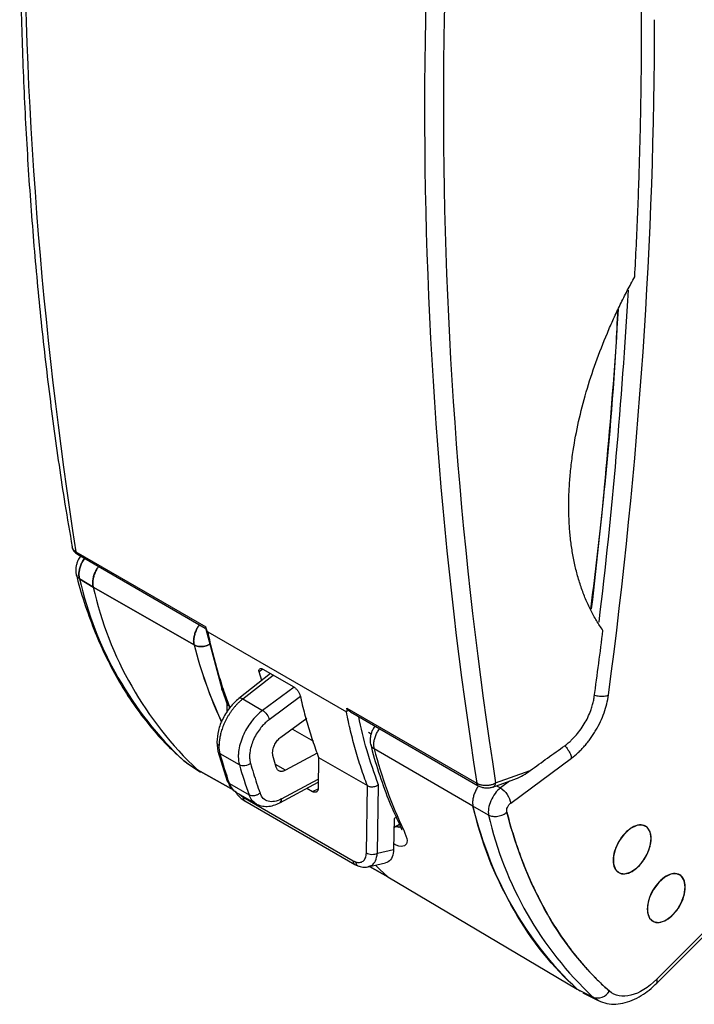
# Model space of a CAD drawing. Header units: millimetres. Extents: x 10 to 410, y 10 to 314.
# Tile 22 of 31: x 305 to 330, y 175 to 211. Entities that reach past the tile are written whole.
import ezdxf

# ---------------------------------------------------------------- set-up
doc = ezdxf.new("R2010")
doc.units = ezdxf.units.MM
doc.header["$LTSCALE"] = 1.5

msp = doc.modelspace()

# ---------------------------------------------------------------- linework, layer by layer
for p, q in [((306.849, 191.472), (311.69, 188.678)), ((306.908, 191.376), (311.67, 188.627)), ((306.985, 190.463), (307.498, 190.154)), ((307.498, 190.154), (306.985, 190.463)), ((307.498, 190.154), (311.254, 188)), ((311.254, 188), (307.498, 190.154)), ((311.676, 188.633), (312.282, 186.363)), ((311.761, 188.488), (316.926, 185.507)), ((313.819, 187.096), (313.675, 186.994)), ((313.841, 187.087), (314.942, 186.451)), ((314.106, 186.934), (312.917, 186.002)), ((313.069, 185.989), (314.203, 186.878)), ((313.675, 186.994), (313.674, 186.997)), ((313.772, 186.672), (313.675, 186.994)), ((312.282, 186.363), (312.49, 185.786)), ((314.978, 186.425), (313.807, 185.562)), ((313.069, 185.989), (313.807, 185.562)), ((315.216, 186.075), (314.049, 185.215)), ((315.204, 186.114), (315.205, 186.111)), ((312.469, 185.844), (312.474, 185.486)), ((312.556, 185.733), (312.616, 185.698)), ((312.556, 185.733), (312.558, 185.617)), ((316.941, 185.647), (321.781, 182.852)), ((314.482, 184.559), (315.448, 185.27)), ((317.078, 185.505), (321.84, 182.756)), ((315.715, 184.4), (314.926, 184.856)), ((317.747, 184.748), (317.849, 184.689)), ((312.099, 184.378), (312.141, 184.049)), ((321.64, 181.99), (317.966, 184.125)), ((321.64, 181.99), (317.966, 184.125)), ((310.625, 183.917), (310.84, 183.72)), ((310.625, 183.917), (310.84, 183.72)), ((312.141, 184.049), (312.492, 182.927)), ((312.94, 183.534), (312.226, 183.946)), ((314.312, 183.444), (314.191, 183.887)), ((315.843, 183.972), (314.653, 183.332)), ((315.892, 183.807), (315.875, 182.658)), ((315.892, 183.807), (317.708, 182.759)), ((323.048, 182.109), (325.311, 183.783)), ((310.87, 183.685), (311.396, 183.335)), ((310.87, 183.685), (311.396, 183.335)), ((310.97, 183.609), (310.87, 183.685)), ((310.886, 183.679), (310.982, 183.613)), ((310.886, 183.679), (310.95, 183.635)), ((310.97, 183.609), (311.497, 183.257)), ((310.97, 183.609), (311.497, 183.257)), ((312.737, 182.586), (311.384, 183.346)), ((311.384, 183.346), (312.737, 182.586)), ((314.653, 183.332), (314.284, 183.545)), ((314.513, 182.264), (315.88, 182.999)), ((322.378, 182.706), (323.166, 182.989)), ((322.486, 182.864), (323.773, 183.325)), ((312.574, 182.833), (313.301, 182.413)), ((314.447, 182.125), (315.878, 182.894)), ((315.449, 182.664), (315.663, 182.54)), ((315.663, 182.54), (315.87, 182.636)), ((317.67, 180.254), (317.708, 182.759)), ((318.083, 180.244), (318.121, 182.791)), ((322.521, 182.757), (322.664, 182.678)), ((322.521, 182.757), (322.664, 182.678)), ((323.006, 182.931), (322.664, 182.678)), ((312.813, 182.515), (313.572, 182.077)), ((312.947, 182.438), (313.083, 182.328)), ((313.083, 182.328), (317.18, 179.963)), ((313.146, 182.19), (317.242, 179.825)), ((322.225, 181.665), (321.64, 181.99)), ((322.225, 181.665), (321.64, 181.99)), ((318.704, 181.533), (318.687, 180.382)), ((318.787, 181.58), (318.704, 181.533)), ((318.699, 181.204), (318.904, 181.323)), ((334.233, 181.295), (328.485, 175.549)), ((328.485, 175.399), (334.233, 181.146)), ((328.485, 175.399), (334.233, 181.146)), ((318.083, 180.244), (318.687, 180.382)), ((317.243, 179.825), (317.376, 179.763)), ((317.733, 179.734), (318.383, 179.883)), ((318.47, 179.366), (317.791, 179.747)), ((317.791, 179.747), (318.47, 179.366)), ((318.47, 179.366), (325.526, 175.182)), ((318.47, 179.366), (325.526, 175.182)), ((326.11, 174.887), (325.54, 175.17)), ((326.11, 174.887), (325.54, 175.17)), ((325.562, 175.159), (325.63, 175.119)), ((325.578, 175.151), (325.636, 175.117)), ((325.735, 175.037), (326.31, 174.753)), ((325.735, 175.037), (326.31, 174.753)), ((326.31, 174.753), (326.11, 174.887))]:
    msp.add_line(p, q)
at = {"flags": 128}
for points in [[(328.276, 180.792), (328.238, 181.035), (328.127, 181.208), (327.956, 181.291), (327.743, 181.276), (327.511, 181.164), (327.285, 180.968), (327.09, 180.708), (326.947, 180.414), (326.872, 180.116), (326.872, 179.847), (326.947, 179.637), (327.09, 179.507), (327.285, 179.472), (327.511, 179.537), (327.743, 179.693), (327.956, 179.924), (328.127, 180.205), (328.238, 180.505), (328.276, 180.792)], [(318.014, 179.798), (318.174, 179.64), (318.47, 179.366)], [(329.549, 178.981), (329.511, 179.224), (329.4, 179.397), (329.229, 179.48), (329.016, 179.465), (328.784, 179.353), (328.558, 179.157), (328.363, 178.897), (328.22, 178.603), (328.145, 178.305), (328.145, 178.036), (328.22, 177.826), (328.363, 177.696), (328.558, 177.661), (328.784, 177.726), (329.016, 177.882), (329.229, 178.113), (329.4, 178.394), (329.511, 178.694), (329.549, 178.981)]]:
    msp.add_lwpolyline(points, dxfattribs=at)
for centre, radius, start, end in [((468.942, 216.653), 164.037, 171.11046, 188.83001), ((483.874, 208.032), 164.037, 171.11046, 188.83001), ((484.184, 208.035), 163.646, 171.0613, 188.84811), ((128.715, 212.517), 199.036, 353.16845, 356.74272), ((128.474, 212.688), 198.961, 353.26217, 356.48776), ((306.98, 191.486), 0.131, 186.1254, 236.8546), ((319.976, 193.407), 13.32, 192.7671, 226.8758), ((320.535, 193.082), 13.362, 192.661, 226.7761), ((327.052, 192.018), 16.3, 194.271, 205.0024), ((327.054, 192.019), 16.303, 194.2714, 204.981), ((333.685, 188.119), 16.219, 194.2564, 205.6565), ((322.305, 182.872), 0.181, 293.8851, 357.4535), ((334.677, 184.918), 13.362, 192.661, 226.7761), ((335.215, 184.609), 13.32, 192.7671, 226.8758), ((328.369, 175.474), 0.139, 327.9581, 32.7269), ((326.286, 175.359), 0.504, 249.5521, 329.8774)]:
    msp.add_arc(centre, radius, start, end)
for points, knots in [([(306.744, 242.262), (306.667, 241.739), (306.424, 240.084), (306.079, 237.32), (305.706, 233.971), (305.397, 230.647), (305.147, 227.348), (304.958, 224.076), (304.829, 220.834), (304.762, 217.622), (304.756, 214.442), (304.812, 211.297), (304.929, 208.187), (305.107, 205.116), (305.347, 202.083), (305.647, 199.091), (306.012, 196.143), (306.366, 193.662), (306.622, 192.183), (306.714, 191.654)], [0, 0, 0, 0, 0.028751, 0.090915, 0.153129, 0.215388, 0.277691, 0.340032, 0.40241, 0.464822, 0.527266, 0.589741, 0.652245, 0.714777, 0.777338, 0.839925, 0.902541, 0.965184, 1, 1, 1, 1]), ([(327.922, 211.015), (327.921, 211.347), (327.92, 212.01), (327.911, 213), (327.896, 213.988), (327.875, 214.971), (327.847, 215.952), (327.792, 217.587), (327.686, 219.864), (327.515, 222.442), (327.33, 224.681), (327.147, 226.589), (326.939, 228.48), (326.705, 230.356), (326.449, 232.22), (326.256, 233.45), (326.16, 234.066)], [0, 0, 0, 0, 0.041311, 0.082605, 0.123894, 0.165192, 0.20651, 0.247862, 0.37253, 0.497275, 0.581021, 0.664659, 0.748284, 0.831989, 0.915864, 1, 1, 1, 1]), ([(327.666, 201.706), (327.686, 202.099), (327.728, 202.885), (327.779, 204.06), (327.823, 205.229), (327.859, 206.394), (327.887, 207.555), (327.907, 208.712), (327.92, 209.866), (327.921, 210.632), (327.922, 211.015)], [0, 0, 0, 0, 0.1252213, 0.2502787, 0.3752223, 0.5001024, 0.6249696, 0.7498744, 0.8748676, 1, 1, 1, 1]), ([(325.209, 193.189), (325.21, 193.283), (325.212, 193.471), (325.222, 193.757), (325.239, 194.046), (325.263, 194.339), (325.293, 194.635), (325.33, 194.935), (325.409, 195.493), (325.564, 196.318), (325.848, 197.415), (326.207, 198.517), (326.562, 199.429), (326.877, 200.147), (327.125, 200.674), (327.386, 201.194), (327.573, 201.535), (327.666, 201.706)], [0, 0, 0, 0, 0.035738, 0.07149, 0.107276, 0.143117, 0.179032, 0.215041, 0.251164, 0.37831, 0.50484, 0.630303, 0.756183, 0.817561, 0.87858, 0.939355, 1, 1, 1, 1]), ([(326.033, 189.318), (326.172, 190.476), (326.569, 193.776), (326.895, 197.498), (327.02, 200.027), (327.043, 200.484)], [0, 0, 0, 0, 0.306885, 0.874645, 1, 1, 1, 1]), ([(326.483, 188.542), (326.441, 188.601), (326.359, 188.718), (326.242, 188.903), (326.131, 189.094), (326.026, 189.293), (325.927, 189.498), (325.834, 189.711), (325.747, 189.93), (325.666, 190.157), (325.59, 190.39), (325.501, 190.703), (325.405, 191.102), (325.317, 191.596), (325.254, 192.109), (325.216, 192.639), (325.211, 193.006), (325.209, 193.189)], [0, 0, 0, 0, 0.0503678, 0.1007469, 0.1511675, 0.2016599, 0.2522539, 0.302979, 0.3538645, 0.4049393, 0.4562318, 0.50777, 0.6064443, 0.7047911, 0.8030233, 0.9013552, 1, 1, 1, 1]), ([(306.706, 191.649), (306.713, 191.62), (306.728, 191.564), (306.775, 191.488), (306.835, 191.423), (306.884, 191.392), (306.908, 191.376)], [0, 0, 0, 0, 0.26853, 0.526535, 0.770872, 1, 1, 1, 1]), ([(306.708, 191.653), (306.709, 191.643), (306.712, 191.612), (306.748, 191.546), (306.809, 191.502), (306.849, 191.472)], [0, 0, 0, 0, 0.154942, 0.445905, 1, 1, 1, 1]), ([(307.023, 191.31), (307.005, 191.283), (306.963, 191.221), (306.911, 191.111), (306.869, 190.987), (306.845, 190.861), (306.84, 190.737), (306.854, 190.663), (306.862, 190.626)], [0, 0, 0, 0, 0.130273, 0.298575, 0.469582, 0.64351, 0.82049, 1, 1, 1, 1]), ([(307.023, 191.31), (307.005, 191.283), (306.963, 191.221), (306.911, 191.111), (306.869, 190.987), (306.845, 190.861), (306.84, 190.737), (306.854, 190.663), (306.862, 190.626)], [0, 0, 0, 0, 0.130273, 0.298575, 0.469582, 0.64351, 0.82049, 1, 1, 1, 1]), ([(307.175, 191.222), (307.156, 191.196), (307.107, 191.128), (307.045, 191.004), (306.993, 190.859), (306.965, 190.716), (306.96, 190.58), (306.977, 190.502), (306.985, 190.463)], [0, 0, 0, 0, 0.1094916, 0.2874906, 0.4654894, 0.6436311, 0.8219921, 1, 1, 1, 1]), ([(306.985, 190.463), (306.977, 190.502), (306.96, 190.58), (306.965, 190.716), (306.993, 190.859), (307.045, 191.004), (307.107, 191.128), (307.156, 191.196), (307.175, 191.222)], [0, 0, 0, 0, 0.178008, 0.356369, 0.534511, 0.712509, 0.890508, 1, 1, 1, 1]), ([(307.498, 190.154), (307.49, 190.192), (307.474, 190.269), (307.48, 190.405), (307.509, 190.547), (307.561, 190.692), (307.624, 190.819), (307.676, 190.891), (307.697, 190.921)], [0, 0, 0, 0, 0.17541, 0.350901, 0.52651, 0.702252, 0.878132, 1, 1, 1, 1]), ([(307.698, 190.92), (307.677, 190.891), (307.626, 190.82), (307.563, 190.693), (307.51, 190.548), (307.481, 190.406), (307.474, 190.27), (307.49, 190.192), (307.498, 190.154)], [0, 0, 0, 0, 0.119771, 0.295511, 0.471391, 0.647421, 0.82361, 1, 1, 1, 1]), ([(306.866, 190.631), (306.886, 190.546), (306.993, 190.097), (307.24, 189.33), (307.612, 188.334), (308.044, 187.391), (308.531, 186.499), (309.074, 185.662), (309.677, 184.886), (310.195, 184.303), (310.529, 184.003), (310.625, 183.917)], [0, 0, 0, 0, 0.030291, 0.159576, 0.289234, 0.41933, 0.54995, 0.681209, 0.813249, 0.946247, 1, 1, 1, 1]), ([(306.866, 190.631), (306.886, 190.546), (306.993, 190.097), (307.24, 189.33), (307.612, 188.334), (308.044, 187.391), (308.531, 186.499), (309.074, 185.662), (309.677, 184.886), (310.195, 184.303), (310.529, 184.003), (310.625, 183.917)], [0, 0, 0, 0, 0.030292, 0.15958, 0.289241, 0.41934, 0.549964, 0.681225, 0.813268, 0.946269, 1, 1, 1, 1]), ([(306.985, 190.463), (306.945, 190.494), (306.885, 190.54), (306.874, 190.607), (306.87, 190.629)], [0, 0, 0, 0, 0.668721, 1, 1, 1, 1]), ([(306.985, 190.463), (306.945, 190.494), (306.885, 190.54), (306.874, 190.607), (306.87, 190.629)], [0, 0, 0, 0, 0.668721, 1, 1, 1, 1]), ([(311.254, 188), (311.247, 188.038), (311.234, 188.114), (311.242, 188.248), (311.272, 188.39), (311.325, 188.535), (311.386, 188.659), (311.434, 188.727), (311.452, 188.753)], [0, 0, 0, 0, 0.178499, 0.357259, 0.535724, 0.714012, 0.892303, 1, 1, 1, 1]), ([(311.452, 188.753), (311.434, 188.727), (311.386, 188.659), (311.325, 188.535), (311.272, 188.39), (311.242, 188.248), (311.234, 188.114), (311.247, 188.038), (311.254, 188)], [0, 0, 0, 0, 0.1076971, 0.285988, 0.4642756, 0.6427407, 0.8215009, 1, 1, 1, 1]), ([(311.673, 188.632), (311.672, 188.63), (311.669, 188.626), (311.678, 188.633), (311.687, 188.641), (311.691, 188.652), (311.692, 188.666), (311.69, 188.674), (311.69, 188.678)], [0, 0, 0, 0, 0.255547, 0.533692, 0.679649, 0.864164, 0.936848, 1, 1, 1, 1]), ([(311.761, 188.488), (311.759, 188.49), (311.753, 188.495), (311.747, 188.507), (311.739, 188.523), (311.73, 188.544), (311.721, 188.571), (311.711, 188.602), (311.7, 188.638), (311.693, 188.664), (311.69, 188.678)], [0, 0, 0, 0, 0.0374122, 0.0930751, 0.1738794, 0.2820112, 0.4183476, 0.5833154, 0.7771515, 1, 1, 1, 1]), ([(311.761, 188.488), (311.789, 188.359), (311.844, 188.101), (311.936, 187.722), (312.033, 187.348), (312.137, 186.981), (312.247, 186.62), (312.325, 186.385), (312.364, 186.267)], [0, 0, 0, 0, 0.166802, 0.33355, 0.500244, 0.666883, 0.833468, 1, 1, 1, 1]), ([(326.16, 186.073), (326.216, 186.486), (326.328, 187.31), (326.431, 188.132), (326.483, 188.542)], [0, 0, 0, 0, 0.500193, 1, 1, 1, 1]), ([(311.838, 188.029), (311.822, 188.018), (311.755, 187.973), (311.603, 187.939), (311.409, 187.934), (311.306, 187.978), (311.254, 188)], [0, 0, 0, 0, 0.0916963, 0.3944642, 0.6972321, 1, 1, 1, 1]), ([(311.254, 188), (311.306, 187.978), (311.409, 187.934), (311.603, 187.939), (311.755, 187.973), (311.822, 188.018), (311.838, 188.028)], [0, 0, 0, 0, 0.30284, 0.60568, 0.90852, 1, 1, 1, 1]), ([(313.674, 186.997), (313.673, 187.006), (313.669, 187.024), (313.669, 187.048), (313.674, 187.083), (313.699, 187.117), (313.75, 187.123), (313.799, 187.109), (313.827, 187.094), (313.841, 187.087)], [0, 0, 0, 0, 0.083856, 0.167027, 0.250901, 0.500418, 0.749604, 0.874167, 1, 1, 1, 1]), ([(312.364, 186.267), (312.34, 186.284), (312.301, 186.31), (312.291, 186.35), (312.288, 186.365)], [0, 0, 0, 0, 0.644356, 1, 1, 1, 1]), ([(314.942, 186.451), (314.951, 186.446), (314.97, 186.434), (314.999, 186.412), (315.046, 186.372), (315.11, 186.302), (315.163, 186.22), (315.192, 186.157), (315.2, 186.128), (315.204, 186.114)], [0, 0, 0, 0, 0.084297, 0.167349, 0.250617, 0.4998, 0.749315, 0.874667, 1, 1, 1, 1]), ([(312.921, 186.005), (312.809, 185.903), (312.587, 185.699), (312.318, 185.271), (312.135, 184.807), (312.111, 184.52), (312.099, 184.377)], [0, 0, 0, 0, 0.249677, 0.499401, 0.749431, 1, 1, 1, 1]), ([(313.069, 185.989), (313.04, 185.965), (312.982, 185.919), (312.899, 185.84), (312.819, 185.757), (312.743, 185.669), (312.672, 185.579), (312.605, 185.485), (312.543, 185.39), (312.487, 185.294), (312.435, 185.198), (312.389, 185.101), (312.347, 185.006), (312.311, 184.912), (312.28, 184.82), (312.254, 184.73), (312.232, 184.643), (312.215, 184.559), (312.202, 184.478), (312.193, 184.4), (312.188, 184.326), (312.187, 184.279), (312.187, 184.255)], [0, 0, 0, 0, 0.059893, 0.118744, 0.176554, 0.233323, 0.28905, 0.343736, 0.397381, 0.449984, 0.501547, 0.552067, 0.601547, 0.649985, 0.697381, 0.743737, 0.789051, 0.833323, 0.876554, 0.918744, 0.959893, 1, 1, 1, 1]), ([(313.069, 185.989), (313.042, 186), (312.987, 186.024), (312.936, 186.022), (312.923, 186.005), (312.922, 186.003)], [0, 0, 0, 0, 0.473478, 0.946956, 1, 1, 1, 1]), ([(315.205, 186.111), (315.231, 185.996), (315.284, 185.766), (315.371, 185.427), (315.463, 185.093), (315.562, 184.764), (315.666, 184.439), (315.775, 184.12), (315.853, 183.911), (315.892, 183.807)], [0, 0, 0, 0, 0.142938, 0.285849, 0.428733, 0.57159, 0.71442, 0.857223, 1, 1, 1, 1]), ([(325.06, 184.247), (325.082, 184.263), (325.126, 184.296), (325.192, 184.349), (325.268, 184.415), (325.353, 184.497), (325.479, 184.629), (325.629, 184.813), (325.788, 185.052), (325.924, 185.301), (326.021, 185.53), (326.088, 185.731), (326.133, 185.905), (326.151, 186.017), (326.16, 186.073)], [0, 0, 0, 0, 0.04106, 0.082087, 0.123194, 0.184871, 0.247431, 0.373869, 0.501317, 0.624401, 0.746789, 0.831861, 0.915935, 1, 1, 1, 1]), ([(325.311, 183.783), (325.397, 183.846), (325.522, 183.951), (325.683, 184.109), (325.801, 184.238), (325.915, 184.374), (326.023, 184.517), (326.124, 184.666), (326.252, 184.872), (326.394, 185.141), (326.576, 185.583), (326.659, 185.916), (326.688, 186.129)], [0, 0, 0, 0, 0.000361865, 0.000542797, 0.00072373, 0.000904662, 0.001085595, 0.001266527, 0.001447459, 0.001809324, 0.002171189, 0.002894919, 0.002894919, 0.002894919, 0.002894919]), ([(325.311, 183.783), (325.397, 183.846), (325.522, 183.951), (325.683, 184.109), (325.801, 184.238), (325.915, 184.374), (326.023, 184.517), (326.124, 184.666), (326.252, 184.872), (326.394, 185.141), (326.576, 185.583), (326.659, 185.916), (326.688, 186.129)], [0, 0, 0, 0, 0.000361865, 0.000542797, 0.00072373, 0.000904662, 0.001085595, 0.001266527, 0.001447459, 0.001809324, 0.002171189, 0.002894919, 0.002894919, 0.002894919, 0.002894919]), ([(326.17, 186.124), (326.23, 186.111), (326.351, 186.085), (326.541, 186.087), (326.639, 186.115), (326.688, 186.129)], [0, 0, 0, 0, 0.327195, 0.663597, 1, 1, 1, 1]), ([(326.17, 186.124), (326.23, 186.111), (326.351, 186.085), (326.541, 186.087), (326.639, 186.115), (326.688, 186.129)], [0, 0, 0, 0, 0.327195, 0.663597, 1, 1, 1, 1]), ([(312.483, 185.819), (312.486, 185.808), (312.494, 185.773), (312.531, 185.749), (312.556, 185.733)], [0, 0, 0, 0, 0.312546, 1, 1, 1, 1]), ([(313.807, 185.562), (313.658, 185.451), (313.369, 185.163), (313.043, 184.604), (312.915, 184.144), (312.9, 183.903), (312.9, 183.843)], [1.727876, 1.727876, 1.727876, 1.727876, 2.149928, 2.571981, 2.994034, 3.141613, 3.141613, 3.141613, 3.141613]), ([(313.807, 185.562), (313.862, 185.53), (313.92, 185.473), (314.009, 185.345), (314.04, 185.273), (314.049, 185.215)], [0, 0, 0, 0, 0.5, 0.5, 1, 1, 1, 1]), ([(316.941, 185.647), (316.941, 185.633), (316.942, 185.608), (316.943, 185.574), (316.942, 185.548), (316.941, 185.527), (316.937, 185.514), (316.934, 185.505), (316.928, 185.506), (316.926, 185.507)], [0, 0, 0, 0, 0.252408, 0.46693, 0.643806, 0.783471, 0.886838, 0.956264, 1, 1, 1, 1]), ([(317.08, 185.509), (317.067, 185.515), (317.034, 185.53), (316.998, 185.563), (316.966, 185.596), (316.95, 185.619), (316.942, 185.637), (316.941, 185.643), (316.941, 185.647)], [0, 0, 0, 0, 0.2082371, 0.5208399, 0.6950599, 0.8666944, 0.9369798, 1, 1, 1, 1]), ([(314.049, 185.215), (314.025, 185.196), (313.977, 185.16), (313.907, 185.098), (313.839, 185.03), (313.774, 184.957), (313.68, 184.842), (313.566, 184.673), (313.452, 184.447), (313.369, 184.215), (313.329, 184.013), (313.318, 183.846), (313.325, 183.712), (313.344, 183.633), (313.353, 183.594)], [0, 0, 0, 0, 0.050356, 0.100197, 0.149884, 0.199778, 0.250237, 0.374901, 0.500084, 0.624741, 0.749914, 0.833412, 0.916212, 1, 1, 1, 1]), ([(317.708, 182.759), (317.668, 182.866), (317.587, 183.082), (317.474, 183.413), (317.367, 183.749), (317.266, 184.09), (317.171, 184.436), (317.083, 184.788), (317, 185.144), (316.95, 185.386), (316.926, 185.507)], [0, 0, 0, 0, 0.124899, 0.249827, 0.374783, 0.499769, 0.624783, 0.749826, 0.874898, 1, 1, 1, 1]), ([(318.121, 182.791), (317.967, 183.218), (317.677, 184.027), (317.478, 184.911), (317.384, 185.329)], [0, 0, 0, 0, 0.528088, 1, 1, 1, 1]), ([(317.988, 184.98), (317.97, 184.953), (317.929, 184.892), (317.877, 184.781), (317.835, 184.657), (317.811, 184.53), (317.806, 184.407), (317.82, 184.334), (317.827, 184.298)], [0, 0, 0, 0, 0.128041, 0.297171, 0.4689, 0.643357, 0.820587, 1, 1, 1, 1]), ([(317.988, 184.98), (317.97, 184.953), (317.929, 184.892), (317.877, 184.781), (317.835, 184.657), (317.811, 184.53), (317.806, 184.407), (317.82, 184.334), (317.827, 184.298)], [0, 0, 0, 0, 0.128041, 0.297171, 0.4689, 0.643357, 0.820587, 1, 1, 1, 1]), ([(317.966, 184.125), (317.958, 184.164), (317.944, 184.24), (317.951, 184.375), (317.981, 184.518), (318.033, 184.662), (318.094, 184.786), (318.142, 184.854), (318.161, 184.88)], [0, 0, 0, 0, 0.178499, 0.357259, 0.535724, 0.714012, 0.892303, 1, 1, 1, 1]), ([(317.966, 184.125), (317.958, 184.164), (317.944, 184.24), (317.951, 184.375), (317.981, 184.518), (318.033, 184.662), (318.094, 184.786), (318.142, 184.854), (318.161, 184.88)], [0, 0, 0, 0, 0.178499, 0.357259, 0.535724, 0.714012, 0.892303, 1, 1, 1, 1]), ([(314.179, 183.986), (314.179, 184.002), (314.18, 184.033), (314.187, 184.083), (314.201, 184.144), (314.225, 184.218), (314.263, 184.299), (314.31, 184.378), (314.364, 184.449), (314.422, 184.511), (314.462, 184.543), (314.482, 184.559)], [0, 0, 0, 0, 0.080203, 0.16054, 0.242048, 0.369557, 0.500035, 0.627552, 0.758038, 0.878298, 1, 1, 1, 1]), ([(312.099, 184.377), (312.099, 184.377), (312.097, 184.365), (312.104, 184.341), (312.126, 184.298), (312.163, 184.272), (312.187, 184.255)], [0, 0, 0, 0, 0.006523, 0.267779, 0.523735, 1, 1, 1, 1]), ([(317.832, 184.303), (317.852, 184.218), (317.958, 183.771), (318.206, 183.006), (318.553, 182.06), (318.823, 181.491), (318.946, 181.231)], [0, 0, 0, 0, 0.075323, 0.40052, 0.726656, 1, 1, 1, 1]), ([(317.832, 184.303), (317.852, 184.218), (317.958, 183.771), (318.206, 183.006), (318.553, 182.06), (318.823, 181.491), (318.946, 181.231)], [0, 0, 0, 0, 0.075323, 0.40052, 0.726656, 1, 1, 1, 1]), ([(317.966, 184.125), (317.923, 184.156), (317.855, 184.204), (317.841, 184.275), (317.836, 184.3)], [0, 0, 0, 0, 0.639191, 1, 1, 1, 1]), ([(317.966, 184.125), (317.923, 184.156), (317.855, 184.204), (317.841, 184.275), (317.836, 184.3)], [0, 0, 0, 0, 0.6391913, 1, 1, 1, 1]), ([(325.058, 184.246), (325.059, 184.245), (325.105, 184.208), (325.184, 184.098), (325.278, 183.935), (325.3, 183.834), (325.311, 183.783)], [0, 0, 0, 0, 0.007457, 0.338305, 0.669152, 1, 1, 1, 1]), ([(325.058, 184.246), (325.059, 184.245), (325.105, 184.208), (325.184, 184.098), (325.278, 183.935), (325.3, 183.834), (325.311, 183.783)], [0, 0, 0, 0, 0.007457, 0.338305, 0.669152, 1, 1, 1, 1]), ([(312.142, 184.05), (312.142, 184.047), (312.145, 184.031), (312.167, 183.992), (312.202, 183.964), (312.226, 183.946)], [0, 0, 0, 0, 0.053755, 0.384538, 1, 1, 1, 1]), ([(311.384, 183.346), (311.385, 183.345), (311.387, 183.343), (311.389, 183.341), (311.393, 183.338), (311.395, 183.336), (311.396, 183.335)], [0, 0, 0, 0, 0.2425957, 0.4883601, 0.7353827, 1, 1, 1, 1]), ([(311.396, 183.335), (311.395, 183.336), (311.393, 183.338), (311.389, 183.341), (311.387, 183.343), (311.385, 183.345), (311.384, 183.346)], [0, 0, 0, 0, 0.255301, 0.513057, 0.757942, 1, 1, 1, 1]), ([(313.353, 183.594), (313.305, 183.551), (313.228, 183.513), (313.067, 183.49), (312.99, 183.505), (312.94, 183.534)], [0, 0, 0, 0, 0.5, 0.5, 1, 1, 1, 1]), ([(313.353, 183.594), (313.39, 183.468), (313.464, 183.216), (313.583, 182.846), (313.668, 182.604), (313.71, 182.483)], [0, 0, 0, 0, 0.33335, 0.66665, 1, 1, 1, 1]), ([(314.653, 183.332), (314.637, 183.324), (314.606, 183.309), (314.561, 183.295), (314.517, 183.288), (314.476, 183.289), (314.434, 183.298), (314.393, 183.318), (314.357, 183.351), (314.329, 183.392), (314.317, 183.427), (314.312, 183.444)], [0, 0, 0, 0, 0.1012694, 0.2002211, 0.2985544, 0.3980004, 0.5002335, 0.6270385, 0.7567853, 0.8776763, 1, 1, 1, 1]), ([(323.165, 182.993), (323.185, 182.999), (323.423, 183.07), (323.606, 183.203), (323.773, 183.325)], [0, 0, 0, 0, 0.085218, 1, 1, 1, 1]), ([(312.574, 182.833), (312.55, 182.85), (312.513, 182.877), (312.498, 182.915), (312.493, 182.927)], [0, 0, 0, 0, 0.671081, 1, 1, 1, 1]), ([(312.52, 182.882), (312.549, 182.814), (312.619, 182.652), (312.75, 182.561), (312.825, 182.508)], [0, 0, 0, 0, 0.423236, 1, 1, 1, 1]), ([(312.574, 182.833), (312.605, 182.759), (312.665, 182.619), (312.777, 182.55), (312.831, 182.517)], [0, 0, 0, 0, 0.523897, 1, 1, 1, 1]), ([(315.875, 182.658), (315.874, 182.643), (315.872, 182.612), (315.859, 182.574), (315.839, 182.544), (315.812, 182.523), (315.779, 182.511), (315.742, 182.511), (315.703, 182.52), (315.676, 182.533), (315.663, 182.54)], [0, 0, 0, 0, 0.127009, 0.249445, 0.372239, 0.500284, 0.628515, 0.759763, 0.87913, 1, 1, 1, 1]), ([(317.708, 182.759), (317.721, 182.752), (317.748, 182.738), (317.798, 182.724), (317.854, 182.716), (317.916, 182.718), (318.013, 182.731), (318.077, 182.766), (318.121, 182.791)], [0, 0, 0, 0, 0.116347, 0.239868, 0.368985, 0.501575, 0.656355, 1, 1, 1, 1]), ([(321.85, 182.752), (321.829, 182.722), (321.779, 182.649), (321.716, 182.52), (321.663, 182.376), (321.632, 182.235), (321.622, 182.102), (321.634, 182.027), (321.64, 181.99)], [0, 0, 0, 0, 0.123309, 0.298901, 0.474354, 0.649675, 0.824878, 1, 1, 1, 1]), ([(321.85, 182.752), (321.829, 182.722), (321.779, 182.649), (321.716, 182.52), (321.663, 182.376), (321.632, 182.235), (321.622, 182.102), (321.634, 182.027), (321.64, 181.99)], [0, 0, 0, 0, 0.123309, 0.298901, 0.474354, 0.649675, 0.824878, 1, 1, 1, 1]), ([(321.781, 182.852), (321.797, 182.844), (321.828, 182.827), (321.881, 182.807), (321.94, 182.791), (322.003, 182.779), (322.07, 182.772), (322.15, 182.771), (322.249, 182.779), (322.372, 182.806), (322.446, 182.843), (322.486, 182.864)], [0, 0, 0, 0, 0.0806647, 0.1629388, 0.2468502, 0.332425, 0.4196876, 0.5086613, 0.6389352, 0.8027419, 1, 1, 1, 1]), ([(321.84, 182.756), (321.826, 182.767), (321.798, 182.789), (321.787, 182.831), (321.781, 182.852)], [0, 0, 0, 0, 0.499325, 1, 1, 1, 1]), ([(321.84, 182.756), (321.881, 182.737), (321.961, 182.699), (322.113, 182.674), (322.263, 182.675), (322.345, 182.698), (322.387, 182.71)], [0, 0, 0, 0, 0.253665, 0.503688, 0.750902, 1, 1, 1, 1]), ([(322.664, 182.678), (322.754, 182.622), (322.847, 182.529), (322.988, 182.32), (323.036, 182.204), (323.048, 182.109)], [0, 0, 0, 0, 0.5, 0.5, 1, 1, 1, 1]), ([(322.664, 182.678), (322.754, 182.622), (322.847, 182.529), (322.988, 182.32), (323.036, 182.204), (323.048, 182.109)], [0, 0, 0, 0, 0.5, 0.5, 1, 1, 1, 1]), ([(312.769, 182.564), (312.81, 182.503), (312.916, 182.346), (313.053, 182.253), (313.137, 182.196)], [0, 0, 0, 0, 0.383985, 1, 1, 1, 1]), ([(313.083, 182.328), (313.086, 182.303), (313.091, 182.252), (313.116, 182.207), (313.141, 182.197), (313.147, 182.194)], [0, 0, 0, 0, 0.416698, 0.833396, 1, 1, 1, 1]), ([(313.71, 182.483), (313.686, 182.46), (313.626, 182.417), (313.507, 182.377), (313.388, 182.376), (313.326, 182.399), (313.301, 182.413)], [-0.000006, -0.000006, -0.000006, -0.000006, 0.249996, 0.499997, 0.749998, 1, 1, 1, 1]), ([(313.578, 182.083), (313.518, 182.119), (313.398, 182.192), (313.333, 182.339), (313.301, 182.413)], [0, 0, 0, 0, 0.496429, 1, 1, 1, 1]), ([(314.448, 182.126), (314.448, 182.126), (314.472, 182.13), (314.501, 182.176), (314.509, 182.235), (314.513, 182.264)], [0, 0, 0, 0, 0.012761, 0.506381, 1, 1, 1, 1]), ([(313.559, 182.084), (313.623, 182.054), (313.751, 181.994), (313.978, 181.979), (314.214, 182.016), (314.37, 182.089), (314.448, 182.125)], [0, 0, 0, 0, 0.25357, 0.506017, 0.755491, 1, 1, 1, 1]), ([(325.526, 175.182), (324.617, 175.988), (323.827, 176.973), (322.522, 179.259), (322.007, 180.559), (321.64, 181.99)], [0, 0, 0, 0, 0.5, 0.5, 1, 1, 1, 1]), ([(322.902, 181.772), (322.933, 181.655), (322.994, 181.423), (323.094, 181.081), (323.199, 180.745), (323.311, 180.414), (323.428, 180.088), (323.572, 179.715), (323.746, 179.299), (324.024, 178.693), (324.404, 177.969), (324.91, 177.159), (325.372, 176.534), (325.766, 176.064), (326.073, 175.728), (326.391, 175.407), (326.612, 175.207), (326.722, 175.107)], [0, 0, 0, 0, 0.041683, 0.083344, 0.124994, 0.166647, 0.208315, 0.250011, 0.31249, 0.375014, 0.500007, 0.625, 0.749993, 0.812472, 0.874997, 0.937487, 1, 1, 1, 1]), ([(318.95, 181.212), (318.912, 181.206), (318.864, 181.198), (318.78, 181.233), (318.762, 181.241)], [0, 0, 0, 0, 0.783185, 1, 1, 1, 1]), ([(318.95, 181.212), (318.912, 181.206), (318.864, 181.198), (318.78, 181.233), (318.762, 181.241)], [0, 0, 0, 0, 0.783185, 1, 1, 1, 1]), ([(318.949, 181.214), (318.939, 181.211), (318.904, 181.199), (318.831, 181.229), (318.779, 181.25)], [0, 0, 0, 0, 0.290862, 1, 1, 1, 1]), ([(318.946, 181.221), (318.963, 181.18), (318.987, 181.123), (318.998, 181.129), (319.002, 181.13)], [0, 0, 0, 0, 0.703375, 1, 1, 1, 1]), ([(318.946, 181.221), (318.963, 181.18), (318.987, 181.123), (318.998, 181.129), (319.002, 181.13)], [0, 0, 0, 0, 0.703375, 1, 1, 1, 1]), ([(318.947, 181.232), (318.949, 181.221), (318.955, 181.194), (318.979, 181.177), (318.994, 181.166)], [0, 0, 0, 0, 0.377074, 1, 1, 1, 1]), ([(318.947, 181.232), (318.949, 181.221), (318.955, 181.194), (318.979, 181.177), (318.994, 181.166)], [0, 0, 0, 0, 0.377074, 1, 1, 1, 1]), ([(328.276, 180.792), (328.276, 181.006), (328.2, 181.175), (327.938, 181.326), (327.754, 181.308), (327.384, 181.094), (327.2, 180.9), (326.938, 180.446), (326.862, 180.19), (326.862, 179.976)], [0, 0, 0, 0, 0.25, 0.25, 0.5, 0.5, 0.75, 0.75, 1, 1, 1, 1]), ([(319.065, 181.097), (319.122, 180.955), (319.235, 180.671), (319.115, 180.499), (318.916, 180.479), (318.721, 180.575), (318.69, 180.591)], [0, 0, 0, 0, 0.31643, 0.6303285, 0.9423507, 1, 1, 1, 1]), ([(319.065, 181.097), (319.122, 180.955), (319.235, 180.671), (319.115, 180.499), (318.916, 180.479), (318.721, 180.575), (318.69, 180.591)], [0, 0, 0, 0, 0.31643, 0.630329, 0.942351, 1, 1, 1, 1]), ([(326.862, 179.976), (326.862, 179.762), (326.938, 179.594), (327.2, 179.443), (327.384, 179.461), (327.754, 179.674), (327.938, 179.869), (328.2, 180.322), (328.276, 180.579), (328.276, 180.792)], [0, 0, 0, 0, 0.25, 0.25, 0.5, 0.5, 0.75, 0.75, 1, 1, 1, 1]), ([(317.264, 179.923), (317.282, 179.917), (317.317, 179.905), (317.369, 179.897), (317.427, 179.897), (317.489, 179.911), (317.55, 179.945), (317.601, 179.998), (317.639, 180.069), (317.664, 180.154), (317.668, 180.221), (317.67, 180.254)], [0, 0, 0, 0, 0.07893, 0.157548, 0.236889, 0.361291, 0.485266, 0.611193, 0.740839, 0.86976, 1, 1, 1, 1]), ([(317.67, 180.254), (317.723, 180.222), (317.798, 180.202), (317.95, 180.199), (318.026, 180.214), (318.083, 180.244)], [0, 0, 0, 0, 0.5, 0.5, 1, 1, 1, 1]), ([(317.73, 179.744), (317.783, 179.759), (317.898, 179.791), (318.03, 179.962), (318.064, 180.144), (318.083, 180.244)], [0, 0, 0, 0, 0.277737, 0.603895, 1, 1, 1, 1]), ([(318.687, 180.382), (318.676, 180.285), (318.653, 180.085), (318.523, 179.929), (318.413, 179.894), (318.38, 179.884)], [0, 0, 0, 0, 0.393111, 0.812187, 1, 1, 1, 1]), ([(317.18, 179.963), (317.183, 179.937), (317.188, 179.887), (317.213, 179.842), (317.238, 179.831), (317.245, 179.828)], [0, 0, 0, 0, 0.415926, 0.831853, 1, 1, 1, 1]), ([(317.264, 179.923), (317.27, 179.896), (317.283, 179.842), (317.317, 179.792), (317.346, 179.78), (317.354, 179.777)], [0, 0, 0, 0, 0.404789, 0.832121, 1, 1, 1, 1]), ([(317.353, 179.773), (317.414, 179.752), (317.54, 179.71), (317.661, 179.725), (317.723, 179.732)], [0, 0, 0, 0, 0.4909699, 1, 1, 1, 1]), ([(329.549, 178.981), (329.549, 179.195), (329.473, 179.364), (329.211, 179.515), (329.027, 179.497), (328.657, 179.283), (328.473, 179.089), (328.211, 178.635), (328.135, 178.379), (328.135, 178.165)], [0, 0, 0, 0, 0.25, 0.25, 0.5, 0.5, 0.75, 0.75, 1, 1, 1, 1]), ([(328.135, 178.165), (328.135, 177.951), (328.211, 177.783), (328.473, 177.632), (328.657, 177.65), (329.027, 177.864), (329.211, 178.058), (329.473, 178.511), (329.549, 178.768), (329.549, 178.981)], [0, 0, 0, 0, 0.25, 0.25, 0.5, 0.5, 0.75, 0.75, 1, 1, 1, 1]), ([(326.311, 174.754), (326.416, 174.712), (326.623, 174.627), (326.968, 174.61), (327.316, 174.665), (327.66, 174.792), (327.982, 174.976), (328.257, 175.18), (328.416, 175.336), (328.484, 175.402)], [0, 0, 0, 0, 0.151355, 0.301545, 0.455798, 0.610032, 0.758657, 0.896621, 1, 1, 1, 1]), ([(326.311, 174.754), (326.416, 174.712), (326.623, 174.627), (326.968, 174.61), (327.316, 174.665), (327.66, 174.792), (327.982, 174.976), (328.257, 175.18), (328.416, 175.336), (328.484, 175.402)], [0, 0, 0, 0, 0.151355, 0.301545, 0.455798, 0.610032, 0.758657, 0.896621, 1, 1, 1, 1]), ([(328.485, 175.549), (328.176, 175.24), (327.84, 175.031), (327.207, 174.872), (326.926, 174.926), (326.722, 175.107)], [0, 0, 0, 0, 0.5, 0.5, 1, 1, 1, 1]), ([(328.485, 175.549), (328.176, 175.24), (327.84, 175.031), (327.207, 174.872), (326.926, 174.926), (326.722, 175.107)], [0, 0, 0, 0, 0.5, 0.5, 1, 1, 1, 1]), ([(325.526, 175.182), (325.527, 175.181), (325.529, 175.179), (325.534, 175.175), (325.536, 175.173), (325.538, 175.171), (325.54, 175.17)], [0, 0, 0, 0, 0.241951, 0.488322, 0.735353, 1, 1, 1, 1]), ([(325.526, 175.182), (325.527, 175.181), (325.529, 175.179), (325.534, 175.175), (325.536, 175.173), (325.538, 175.171), (325.54, 175.17)], [0, 0, 0, 0, 0.241951, 0.488322, 0.735353, 1, 1, 1, 1])]:
    msp.add_open_spline(points, degree=3, knots=knots)
for points in [[(326.688, 186.129), (327.831, 194.777), (328.405, 203.189), (328.405, 211.284)], [(326.688, 186.129), (327.831, 194.777), (328.405, 203.189), (328.405, 211.284)], [(312.364, 186.267), (312.426, 186.086), (312.49, 185.908), (312.556, 185.733)], [(312.226, 183.946), (312.2, 184.039), (312.187, 184.143), (312.187, 184.255)], [(323.773, 183.325), (324.202, 183.632), (324.631, 183.939), (325.06, 184.247)], [(312.574, 182.833), (312.448, 183.195), (312.332, 183.566), (312.226, 183.946)], [(312.9, 183.843), (312.9, 183.731), (312.914, 183.627), (312.94, 183.534)], [(314.191, 183.887), (314.187, 183.903), (314.18, 183.934), (314.179, 183.969), (314.179, 183.986)], [(312.94, 183.534), (313.051, 183.151), (313.171, 182.777), (313.301, 182.413)], [(322.664, 182.678), (322.593, 182.622), (322.455, 182.476), (322.295, 182.197), (322.208, 181.905), (322.209, 181.736), (322.225, 181.665)], [(322.664, 182.678), (322.593, 182.622), (322.455, 182.476), (322.295, 182.197), (322.208, 181.905), (322.209, 181.736), (322.225, 181.665)], [(314.513, 182.264), (314.425, 182.217), (314.249, 182.154), (314.011, 182.16), (313.822, 182.27), (313.739, 182.403), (313.71, 182.483)], [(322.902, 181.772), (322.896, 181.796), (322.893, 181.853), (322.921, 181.951), (322.976, 182.043), (323.024, 182.091), (323.048, 182.109)], [(322.902, 181.772), (322.896, 181.796), (322.893, 181.853), (322.921, 181.951), (322.976, 182.043), (323.024, 182.091), (323.048, 182.109)], [(322.225, 181.665), (322.246, 181.655), (322.294, 181.635), (322.377, 181.617), (322.471, 181.61), (322.569, 181.619), (322.667, 181.641), (322.758, 181.676), (322.838, 181.721), (322.882, 181.754), (322.902, 181.772)], [(322.225, 181.665), (322.246, 181.655), (322.294, 181.635), (322.377, 181.617), (322.471, 181.61), (322.569, 181.619), (322.667, 181.641), (322.758, 181.676), (322.838, 181.721), (322.882, 181.754), (322.902, 181.772)], [(326.722, 175.107), (324.93, 176.69), (323.628, 178.96), (322.902, 181.772)], [(317.18, 179.963), (317.194, 179.955), (317.223, 179.939), (317.25, 179.928), (317.264, 179.923)]]:
    msp.add_open_spline(points, degree=3)

doc.saveas('drawing.dxf')
